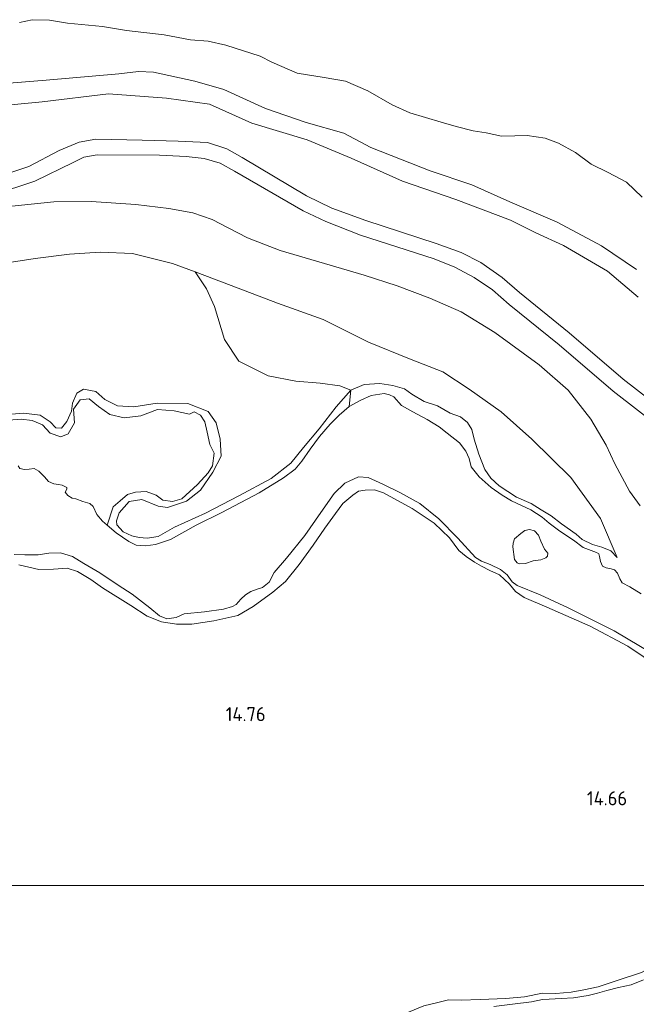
# Model space of a CAD drawing. Extents: x 196936 to 200438, y 361224 to 364196.
# Tile 188 of 256: x 199114 to 199193, y 362485 to 362611. Entities that reach past the tile are written whole.
import ezdxf
from ezdxf.enums import TextEntityAlignment as Align

# ---------------------------------------------------------------- set-up
doc = ezdxf.new("R2010")
doc.units = 0
for name, color, linetype, lineweight in [('B-ME-GR-BOS-GV', 40, 'Continuous', 13), ('B-ME-GR-GRAS-GV', 60, 'Continuous', 13), ('B-ME-GR-MOERAS-GV', 120, 'Continuous', 13), ('B-ME-GR-RIET-GV', 120, 'Continuous', 13), ('B-ME-GW-TALUD_KRUIN-G', 90, 'Continuous', 18), ('B-ME-GW-TALUD_TEEN-G', 90, 'Continuous', 18), ('B-ME-OG-HOOGTEPUNT-S', 7, 'Continuous', 25), ('B-ME-OG-WATER_BEEK-GV', 150, 'Continuous', 18), ('B-ME-VH-VERHARDING_HALFVERHARDING-GV', 252, 'Continuous', 18)]:
    doc.layers.add(name, color=color, linetype=linetype, lineweight=lineweight)
doc.styles.add('NLCS-ISO-ANNOTATIVE-T18', font='NLCS-ISO.ttf', dxfattribs={"height": 1.8})

# ---------------------------------------------------------------- blocks, each defined once
blk = doc.blocks.new('SAL-HOOGTELABEL-SO')
at = {"color": 0, "linetype": 'ByBlock', "lineweight": -2, "style": 'NLCS-ISO-ANNOTATIVE-T18'}
blk.add_attdef('HOOGTE', text='', height=1.8, dxfattribs=at).set_placement((2.79, 0), align=Align.RIGHT)

msp = doc.modelspace()

# ---------------------------------------------------------------- linework, layer by layer
at = {"layer": 'B-ME-GR-BOS-GV'}
for points in [[(199113.847, 362610.324, 25.008), (199115.462, 362610.704, 24.898), (199117.662, 362610.651, 24.88), (199119.994, 362610.248, 24.824), (199124.474, 362609.837, 24.742), (199127.535, 362609.313, 24.671), (199132.358, 362608.758, 24.521), (199135.708, 362608.129, 24.325), (199137.974, 362607.964, 24.12), (199140.247, 362607.45, 23.933), (199144.604, 362606.058, 23.847), (199146.11, 362605.265, 23.801), (199149.361, 362603.87, 23.801), (199152.792, 362603.314, 23.942), (199155.548, 362602.836, 24.015), (199158.368, 362601.613, 24.153), (199161.491, 362599.84, 24.285), (199163.754, 362598.791, 24.542), (199167.748, 362597.586, 24.656), (199169.693, 362597.029, 24.87), (199171.839, 362596.515, 24.935), (199173.503, 362596.219, 24.972), (199175.486, 362595.81, 24.984), (199177.203, 362595.848, 25.002), (199178.764, 362595.895, 24.984), (199181.052, 362595.566, 25.036), (199182.782, 362594.906, 25.088), (199184.948, 362593.723, 25.152), (199186.942, 362592.236, 25.235), (199189.1, 362591.15, 25.168), (199191.444, 362589.922, 25.082), (199193.459, 362588.019, 25.082)], [(199193.459, 362588.019, 25.082), (199191.444, 362589.922, 25.082), (199189.1, 362591.15, 25.168), (199186.942, 362592.236, 25.235), (199184.948, 362593.723, 25.152), (199182.782, 362594.906, 25.088), (199181.052, 362595.566, 25.036), (199178.764, 362595.895, 24.984), (199177.203, 362595.848, 25.002), (199175.486, 362595.81, 24.984), (199173.503, 362596.219, 24.972), (199171.839, 362596.515, 24.935), (199169.693, 362597.029, 24.87), (199167.748, 362597.586, 24.656), (199163.754, 362598.791, 24.542), (199161.491, 362599.84, 24.285), (199158.368, 362601.613, 24.153), (199155.548, 362602.836, 24.015), (199152.792, 362603.314, 23.942), (199149.361, 362603.87, 23.801), (199146.11, 362605.265, 23.801), (199144.604, 362606.058, 23.847), (199140.247, 362607.45, 23.933), (199137.974, 362607.964, 24.12), (199135.708, 362608.129, 24.325), (199132.358, 362608.758, 24.521), (199127.535, 362609.313, 24.671), (199124.474, 362609.837, 24.742), (199119.994, 362610.248, 24.824), (199117.662, 362610.651, 24.88), (199115.462, 362610.704, 24.898), (199113.847, 362610.324, 25.008)], [(199192.764, 362578.75, 20.151), (199188.249, 362581.782, 19.989), (199182.589, 362584.806, 20.106), (199176.545, 362587.43, 20.024), (199171.703, 362589.58, 20.313), (199166.342, 362591.391, 20.348), (199158.793, 362594.37, 20.241), (199155.322, 362596.217, 20.175), (199150.499, 362597.551, 20.017), (199145.319, 362599.333, 19.974), (199139.955, 362601.763, 20.288), (199136.248, 362602.839, 20.169), (199130.973, 362604.001, 20.153), (199129.053, 362604.086, 20.209), (199126.546, 362603.798, 20.209), (199117.27, 362602.974, 20.235), (199110.92, 362602.444, 20.319)], [(199110.92, 362602.444, 20.319), (199117.27, 362602.974, 20.235), (199126.546, 362603.798, 20.209), (199129.053, 362604.086, 20.209), (199130.973, 362604.001, 20.153), (199136.248, 362602.839, 20.169), (199139.955, 362601.763, 20.288), (199145.319, 362599.333, 19.974), (199150.499, 362597.551, 20.017), (199155.322, 362596.217, 20.175), (199158.793, 362594.37, 20.241), (199166.342, 362591.391, 20.348), (199171.703, 362589.58, 20.313), (199176.545, 362587.43, 20.024), (199182.589, 362584.806, 20.106), (199188.249, 362581.782, 19.989), (199192.764, 362578.75, 20.151)], [(199110.461, 362599.586, 20.115), (199116.761, 362600.217, 20.265), (199125.213, 362601.233, 20.001), (199132.651, 362600.691, 19.822), (199138.161, 362599.925, 19.882), (199143.546, 362597.469, 19.692), (199150.626, 362595.35, 19.732), (199156.271, 362592.998, 19.929), (199162.832, 362590.061, 19.994), (199169.641, 362587.725, 20.03), (199176.613, 362585.087, 19.737), (199179.872, 362583.476, 19.639), (199183.429, 362581.82, 19.748), (199189.026, 362578.559, 19.674), (199192.968, 362575.242, 19.586)], [(199192.968, 362575.242, 19.586), (199189.026, 362578.559, 19.674), (199183.429, 362581.82, 19.748), (199179.872, 362583.476, 19.639), (199176.613, 362585.087, 19.737), (199169.641, 362587.725, 20.03), (199162.832, 362590.061, 19.994), (199156.271, 362592.998, 19.929), (199150.626, 362595.35, 19.732), (199143.546, 362597.469, 19.692), (199138.161, 362599.925, 19.882), (199132.651, 362600.691, 19.822), (199125.213, 362601.233, 20.001), (199116.761, 362600.217, 20.265), (199110.461, 362599.586, 20.115)], [(199201.087, 362556.955, 17.564), (199191.022, 362564.751, 17.459), (199184.13, 362570.676, 17.483), (199177.762, 362575.838, 17.583), (199175.556, 362577.735, 17.622), (199172.848, 362579.655, 17.872), (199170.323, 362580.955, 17.849), (199167.138, 362582.079, 17.788), (199158.146, 362585.053, 17.607), (199153.775, 362586.591, 17.707), (199150.531, 362588.177, 17.735), (199142.314, 362593.097, 17.983), (199140.343, 362594.199, 18.013), (199137.867, 362594.995, 18.113), (199134.12, 362595.172, 18.045), (199129.521, 362595.287, 17.993), (199123.621, 362595.448, 17.764), (199121.468, 362595.061, 17.726), (199118.909, 362593.999, 17.879), (199115.039, 362591.921, 17.526), (199109.993, 362590.26, 17.387)], [(199110.477, 362588.314, 17.387), (199115.796, 362590.064, 17.526), (199120.688, 362592.464, 17.726), (199122.091, 362593.141, 17.726), (199123.793, 362593.447, 17.764), (199131.755, 362593.394, 17.917), (199135.157, 362593.219, 17.95), (199137.459, 362592.979, 17.941), (199139.516, 362592.358, 17.884), (199141.329, 362591.356, 17.845), (199150.128, 362586.265, 17.64), (199153.028, 362584.889, 17.668), (199157.465, 362583.171, 17.607), (199166.885, 362580.138, 17.712), (199169.509, 362579.082, 17.687), (199172.003, 362577.747, 17.657), (199174.335, 362576.147, 17.622), (199176.48, 362574.303, 17.583), (199182.848, 362569.141, 17.483), (199189.757, 362563.201, 17.459), (199199.877, 362555.363, 17.564)], [(199112.868, 362586.878, 17.196), (199118.216, 362587.406, 17.153), (199123.003, 362587.476, 17.127), (199128.712, 362587.068, 16.983), (199132.935, 362586.573, 16.951), (199136.03, 362586.008, 16.955), (199138.499, 362585.159, 16.957), (199140.534, 362584.088, 16.925), (199143.007, 362582.816, 16.981), (199147.188, 362581.199, 17.095), (199152.84, 362579.519, 17.135), (199157.904, 362578.055, 17.189), (199162.149, 362576.689, 17.228), (199166.299, 362575.124, 17.228), (199170.308, 362573.351, 17.258), (199174.648, 362570.696, 17.282), (199180.306, 362566.596, 17.299), (199183.986, 362563.354, 17.146), (199186.898, 362559.619, 16.895), (199188.857, 362556.327, 16.884), (199189.974, 362553.913, 16.658), (199191.859, 362550.417, 16.559), (199193.208, 362548.566, 16.568)], [(199193.208, 362548.566, 16.568), (199191.859, 362550.417, 16.559), (199189.974, 362553.913, 16.658), (199188.857, 362556.327, 16.884), (199186.898, 362559.619, 16.895), (199183.986, 362563.354, 17.146), (199180.306, 362566.596, 17.299), (199174.648, 362570.696, 17.282), (199170.308, 362573.351, 17.258), (199166.299, 362575.124, 17.228), (199162.149, 362576.689, 17.228), (199157.904, 362578.055, 17.189), (199152.84, 362579.519, 17.135), (199147.188, 362581.199, 17.095), (199143.007, 362582.816, 16.981), (199140.534, 362584.088, 16.925), (199138.499, 362585.159, 16.957), (199136.03, 362586.008, 16.955), (199132.935, 362586.573, 16.951), (199128.712, 362587.068, 16.983), (199123.003, 362587.476, 17.127), (199118.216, 362587.406, 17.153), (199112.868, 362586.878, 17.196)], [(199193.36, 362537.283, 14.45), (199191.893, 362538.2, 14.45), (199190.932, 362538.702, 14.45), (199190.602, 362539.221, 14.45), (199190.295, 362539.939, 14.45), (199189.925, 362540.359, 14.45), (199189.488, 362540.511, 14.45), (199188.881, 362540.638, 14.45), (199188.402, 362540.841, 14.45), (199188.142, 362541.424, 14.45), (199188.033, 362542.064, 14.45), (199187.932, 362542.416, 14.45), (199187.645, 362542.57, 14.45), (199185.905, 362543.216, 14.45), (199184.674, 362544.154, 14.45), (199182.933, 362545.331, 14.45), (199181.575, 362546.356, 14.45), (199180.68, 362547.114, 14.45), (199179.216, 362548.043, 14.45), (199176.749, 362549.201, 14.45), (199175.572, 362549.921, 14.45), (199174.159, 362550.892, 14.45), (199172.643, 362552.256, 14.45), (199171.608, 362553.539, 14.45), (199171.347, 362554.598, 14.45), (199170.91, 362555.553, 14.45), (199170.13, 362556.608, 14.45), (199168.514, 362557.848, 14.45), (199167.523, 362558.657, 14.45), (199165.979, 362559.593, 14.45), (199164.135, 362560.579, 14.45), (199162.709, 362561.39, 14.45), (199161.7, 362562.503, 14.45), (199161.16, 362562.735, 14.45), (199160.458, 362562.914, 14.45), (199158.801, 362562.655, 14.45), (199157.497, 362562.074, 14.45), (199155.998, 362561.258, 14.45), (199156.229, 362563.329, 15.024), (199157.913, 362564.071, 14.97), (199159.923, 362564.178, 14.835), (199161.578, 362563.938, 14.799), (199163.063, 362563.5, 14.784), (199163.995, 362562.819, 14.803), (199165.583, 362561.888, 14.766), (199167.297, 362561.356, 14.763), (199168.918, 362560.416, 14.776), (199170.232, 362559.915, 14.776), (199171.146, 362559.214, 14.776), (199171.679, 362558.334, 14.785), (199171.987, 362557.092, 14.796), (199172.564, 362555.157, 14.799), (199173.335, 362553.184, 14.782), (199174.116, 362552.097, 14.785), (199175.193, 362551.092, 14.788), (199177.378, 362549.677, 14.81), (199179.294, 362548.854, 14.829), (199180.566, 362548.051, 14.852), (199181.821, 362547.271, 14.834), (199183.138, 362546.264, 14.836), (199185.024, 362544.949, 14.834), (199185.789, 362544.263, 14.846), (199187.125, 362543.616, 14.862), (199188.317, 362543.251, 14.913), (199189.473, 362542.821, 14.943), (199190.283, 362541.938, 14.955), (199188.132, 362546.921, 15.189), (199184.345, 362552.187, 15.155), (199179.373, 362557.067, 15.086), (199175.423, 362560.555, 15.069), (199171.33, 362563.481, 15.039), (199167.99, 362565.705, 15.032), (199163.704, 362567.348, 15.146), (199158.455, 362569.48, 15.217), (199152.672, 362572.391, 15.256), (199146.855, 362574.468, 15.269), (199140.929, 362576.728, 15.26), (199136.322, 362578.456, 15.293), (199133.422, 362579.544, 15.314), (199128.306, 362580.8, 15.34), (199124.181, 362580.982, 15.275), (199120.253, 362580.715, 15.207), (199115.829, 362580.153, 15.159), (199111.701, 362579.538, 15.164)]]:
    msp.add_polyline3d(points, dxfattribs=at)
msp.add_polyline3d([(199167.99, 362565.705, 15.032), (199171.33, 362563.481, 15.039), (199175.423, 362560.555, 15.069), (199179.373, 362557.067, 15.086), (199184.345, 362552.187, 15.155), (199188.132, 362546.921, 15.189), (199190.283, 362541.938, 14.955), (199189.473, 362542.821, 14.943), (199188.317, 362543.251, 14.913), (199187.125, 362543.616, 14.862), (199185.789, 362544.263, 14.846), (199185.024, 362544.949, 14.834), (199183.138, 362546.264, 14.836), (199181.821, 362547.271, 14.834), (199180.566, 362548.051, 14.852), (199179.294, 362548.854, 14.829), (199177.378, 362549.677, 14.81), (199175.193, 362551.092, 14.788), (199174.116, 362552.097, 14.785), (199173.335, 362553.184, 14.782), (199172.564, 362555.157, 14.799), (199171.987, 362557.092, 14.796), (199171.679, 362558.334, 14.785), (199171.146, 362559.214, 14.776), (199170.232, 362559.915, 14.776), (199168.918, 362560.416, 14.776), (199167.297, 362561.356, 14.763), (199165.583, 362561.888, 14.766), (199163.995, 362562.819, 14.803), (199163.063, 362563.5, 14.784), (199161.578, 362563.938, 14.799), (199159.923, 362564.178, 14.835), (199157.913, 362564.071, 14.97), (199156.229, 362563.329, 15.024), (199154.828, 362563.877, 15.058), (199152.288, 362564.234, 15.008), (199149.175, 362564.479, 15.021), (199145.633, 362565.187, 15.027), (199141.908, 362567.063, 15.03), (199140.078, 362569.838, 15.068), (199138.767, 362574.021, 15.151), (199137.772, 362576.294, 15.245), (199136.322, 362578.456, 15.293), (199140.929, 362576.728, 15.26), (199146.855, 362574.468, 15.269), (199152.672, 362572.391, 15.256), (199158.455, 362569.48, 15.217), (199163.704, 362567.348, 15.146)], close=True, dxfattribs=at)
at = {"layer": 'B-ME-GR-GRAS-GV'}
for points in [[(199111.701, 362579.538, 15.164), (199115.829, 362580.153, 15.159), (199120.253, 362580.715, 15.207), (199124.181, 362580.982, 15.275), (199128.306, 362580.8, 15.34), (199133.422, 362579.544, 15.314), (199136.322, 362578.456, 15.293), (199137.772, 362576.294, 15.245), (199138.767, 362574.021, 15.151), (199140.078, 362569.838, 15.068), (199141.908, 362567.063, 15.03), (199145.633, 362565.187, 15.027), (199149.175, 362564.479, 15.021), (199152.288, 362564.234, 15.008), (199154.828, 362563.877, 15.058), (199156.229, 362563.329, 15.024), (199154.356, 362561.204, 15.096), (199152.183, 362558.408, 15.033), (199150.18, 362556.023, 15.021), (199148.529, 362554.005, 15.015), (199146.016, 362552.043, 14.952), (199141.912, 362549.835, 14.879), (199137.647, 362547.635, 14.8), (199133.674, 362545.816, 14.778), (199131.584, 362544.624, 14.769), (199130.169, 362544.431, 14.769), (199129.153, 362544.527, 14.769), (199128.191, 362544.706, 14.769), (199127.093, 362545.245, 14.759), (199126.279, 362546.135, 14.759), (199126.242, 362546.631, 14.759), (199126.598, 362547.646, 14.759), (199127.849, 362549.116, 14.759), (199129.47, 362549.355, 14.759), (199131.598, 362548.521, 14.759), (199132.79, 362548.349, 14.766), (199135.2, 362549.134, 14.797), (199136.993, 362550.564, 14.807), (199138.584, 362552.858, 14.794), (199139.654, 362554.894, 14.794), (199139.494, 362557.08, 14.816), (199139.013, 362559.153, 14.822), (199137.956, 362560.624, 14.876), (199135.385, 362561.635, 14.889), (199131.465, 362561.688, 14.885), (199128.453, 362561.218, 14.879), (199126.375, 362561.356, 14.813), (199124.758, 362562.157, 14.8), (199123.623, 362563.192, 14.763), (199122.035, 362563.466, 14.74), (199121.192, 362562.965, 14.74), (199120.607, 362561.683, 14.74), (199120.511, 362560.667, 14.74), (199119.91, 362559.325, 14.747), (199119.212, 362558.495, 14.747), (199118.509, 362558.543, 14.747), (199117.755, 362559.287, 14.747), (199116.482, 362560.163, 14.75), (199114.367, 362560.408, 14.75), (199112.838, 362560.276, 14.75)], [(199112.838, 362560.276, 14.75), (199114.367, 362560.408, 14.75), (199116.482, 362560.163, 14.75), (199117.755, 362559.287, 14.747), (199118.509, 362558.543, 14.747), (199119.212, 362558.495, 14.747), (199119.91, 362559.325, 14.747), (199120.511, 362560.667, 14.74), (199120.607, 362561.683, 14.74), (199121.192, 362562.965, 14.74), (199122.035, 362563.466, 14.74), (199123.623, 362563.192, 14.763), (199124.758, 362562.157, 14.8), (199126.375, 362561.356, 14.813), (199128.453, 362561.218, 14.879), (199131.465, 362561.688, 14.885), (199135.385, 362561.635, 14.889), (199137.956, 362560.624, 14.876), (199139.013, 362559.153, 14.822), (199139.494, 362557.08, 14.816), (199139.654, 362554.894, 14.794), (199138.584, 362552.858, 14.794), (199136.993, 362550.564, 14.807), (199135.2, 362549.134, 14.797), (199132.79, 362548.349, 14.766), (199131.598, 362548.521, 14.759), (199129.47, 362549.355, 14.759), (199127.849, 362549.116, 14.759), (199126.598, 362547.646, 14.759), (199126.242, 362546.631, 14.759), (199126.279, 362546.135, 14.759), (199127.093, 362545.245, 14.759), (199128.191, 362544.706, 14.769), (199129.153, 362544.527, 14.769), (199130.169, 362544.431, 14.769), (199131.584, 362544.624, 14.769), (199133.674, 362545.816, 14.778), (199137.647, 362547.635, 14.8), (199141.912, 362549.835, 14.879), (199146.016, 362552.043, 14.952), (199148.529, 362554.005, 15.015), (199150.18, 362556.023, 15.021), (199152.183, 362558.408, 15.033), (199154.356, 362561.204, 15.096), (199156.229, 362563.329, 15.024), (199155.998, 362561.258, 14.45), (199154.725, 362560.154, 14.45), (199153.56, 362558.995, 14.45), (199152.205, 362557.408, 14.45), (199151.019, 362555.791, 14.45), (199149.964, 362554.264, 14.45), (199149.11, 362553.257, 14.45), (199147.619, 362552.153, 14.45), (199144.476, 362550.218, 14.45), (199139.731, 362547.711, 14.45), (199136.445, 362546.07, 14.45), (199133.139, 362544.244, 14.45), (199131.241, 362543.625, 14.45), (199129.939, 362543.425, 14.45), (199128.785, 362543.542, 14.45), (199127.831, 362544.015, 14.45), (199126.227, 362545.089, 14.45), (199125.062, 362546.09, 14.45), (199125.813, 362548.432, 14.446), (199126.698, 362549.205, 14.446), (199127.655, 362550.005, 14.446), (199128.683, 362550.298, 14.446), (199130.061, 362550.392, 14.446), (199131.316, 362549.918, 14.446), (199132.168, 362549.258, 14.446), (199133.414, 362549.096, 14.446), (199134.589, 362549.441, 14.446), (199136.614, 362551.301, 14.446), (199137.986, 362552.771, 14.446), (199138.542, 362553.651, 14.446), (199138.757, 362555.282, 14.446), (199138.177, 362556.406, 14.446), (199137.823, 362557.982, 14.446), (199137.563, 362559.313, 14.446), (199136.997, 362560.144, 14.446), (199136.175, 362560.575, 14.446), (199135.584, 362560.259, 14.446), (199133.63, 362560.689, 14.446), (199131.477, 362560.859, 14.446), (199129.341, 362560.048, 14.446), (199127.218, 362559.811, 14.446), (199125.394, 362560.23, 14.446), (199123.964, 362561.237, 14.446), (199122.752, 362562.232, 14.446), (199121.61, 362562.101, 14.446), (199120.771, 362560.894, 14.446), (199120.868, 362559.183, 14.446), (199120.065, 362557.768, 14.446), (199119.14, 362557.359, 14.446), (199117.76, 362557.865, 14.446), (199116.784, 362558.912, 14.446), (199115.482, 362559.464, 14.446), (199114.038, 362559.631, 14.446), (199112.494, 362559.491, 14.446)], [(199113.162, 362542.344, 14.45), (199114.524, 362542.291, 14.45), (199116.253, 362542.31, 14.45), (199117.608, 362542.517, 14.45), (199119.078, 362542.528, 14.45), (199120.611, 362542.065, 14.45), (199122.061, 362541.202, 14.45), (199124.118, 362539.983, 14.45), (199126.47, 362538.413, 14.45), (199128.246, 362537.246, 14.45), (199130.508, 362535.535, 14.45), (199131.733, 362534.508, 14.45), (199132.697, 362534.116, 14.45), (199133.892, 362534.271, 14.45), (199134.907, 362534.729, 14.45), (199137.503, 362534.986, 14.45), (199139.945, 362535.356, 14.45), (199141.089, 362535.671, 14.45), (199141.564, 362535.954, 14.45), (199142.14, 362536.633, 14.45), (199142.742, 362537.196, 14.45), (199143.446, 362537.585, 14.45), (199144.245, 362537.914, 14.45), (199144.94, 362538.123, 14.45), (199145.775, 362538.81, 14.45), (199146.392, 362540.01, 14.45), (199147.981, 362541.862, 14.45), (199150.346, 362544.747, 14.45), (199152.397, 362547.692, 14.45), (199154.083, 362550.143, 14.45), (199155.438, 362551.432, 14.45), (199157.191, 362552.27, 14.45), (199158.433, 362552.175, 14.45), (199160.288, 362551.319, 14.45), (199162.474, 362550.25, 14.45), (199165.021, 362548.869, 14.45), (199167.467, 362546.872, 14.45), (199169.911, 362544.435, 14.45), (199172.144, 362541.96, 14.45), (199172.944, 362541.5, 14.45), (199174.046, 362541.074, 14.45), (199175.333, 362540.435, 14.45), (199176.219, 362539.733, 14.45), (199176.858, 362538.855, 14.45), (199177.49, 362538.383, 14.45), (199180.43, 362537.178, 14.45), (199183.986, 362535.522, 14.45), (199189.886, 362532.582, 14.45), (199194.827, 362529.621, 14.45)], [(199113.759, 362540.996, 14.567), (199116.327, 362540.394, 14.597), (199118.186, 362540.463, 14.603), (199119.943, 362540.591, 14.59), (199121.272, 362540.169, 14.595), (199122.957, 362539.149, 14.623), (199124.442, 362538.079, 14.625), (199128.077, 362535.821, 14.698), (199130.165, 362534.462, 14.687), (199132.009, 362533.74, 14.703), (199133.911, 362533.443, 14.68), (199135.87, 362533.435, 14.674), (199138.684, 362533.87, 14.661), (199141.773, 362534.521, 14.631), (199143.712, 362535.702, 14.6), (199146.254, 362537.524, 14.571), (199147.868, 362538.888, 14.558), (199149.6, 362541.051, 14.567), (199151.393, 362543.519, 14.563), (199152.875, 362545.694, 14.567), (199154.233, 362547.58, 14.572), (199155.211, 362548.835, 14.572), (199156.451, 362549.923, 14.584), (199157.2, 362550.409, 14.595), (199158.046, 362550.549, 14.595), (199159.23, 362550.62, 14.597), (199160.381, 362550.226, 14.599), (199164.064, 362548.226, 14.644), (199166.85, 362546.352, 14.659), (199168.833, 362544.446, 14.659), (199170.018, 362542.86, 14.687), (199170.981, 362542.058, 14.676), (199172.035, 362541.351, 14.658), (199172.935, 362540.835, 14.648), (199173.993, 362540.279, 14.643), (199175.227, 362539.746, 14.631), (199176.505, 362538.525, 14.612), (199177.253, 362537.609, 14.608), (199178.39, 362536.83, 14.599), (199181.273, 362535.607, 14.569), (199186.806, 362533.171, 14.602), (199191.647, 362530.606, 14.648), (199195.562, 362527.989, 14.648)], [(199195.562, 362527.989, 14.648), (199191.647, 362530.606, 14.648), (199186.806, 362533.171, 14.602), (199181.273, 362535.607, 14.569), (199178.39, 362536.83, 14.599), (199177.253, 362537.609, 14.608), (199176.505, 362538.525, 14.612), (199175.227, 362539.746, 14.631), (199173.993, 362540.279, 14.643), (199172.935, 362540.835, 14.648), (199172.035, 362541.351, 14.658), (199170.981, 362542.058, 14.676), (199170.018, 362542.86, 14.687), (199168.833, 362544.446, 14.659), (199166.85, 362546.352, 14.659), (199164.064, 362548.226, 14.644), (199160.381, 362550.226, 14.599), (199159.23, 362550.62, 14.597), (199158.046, 362550.549, 14.595), (199157.2, 362550.409, 14.595), (199156.451, 362549.923, 14.584), (199155.211, 362548.835, 14.572), (199154.233, 362547.58, 14.572), (199152.875, 362545.694, 14.567), (199151.393, 362543.519, 14.563), (199149.6, 362541.051, 14.567), (199147.868, 362538.888, 14.558), (199146.254, 362537.524, 14.571), (199143.712, 362535.702, 14.6), (199141.773, 362534.521, 14.631), (199138.684, 362533.87, 14.661), (199135.87, 362533.435, 14.674), (199133.911, 362533.443, 14.68), (199132.009, 362533.74, 14.703), (199130.165, 362534.462, 14.687), (199128.077, 362535.821, 14.698), (199124.442, 362538.079, 14.625), (199122.957, 362539.149, 14.623), (199121.272, 362540.169, 14.595), (199119.943, 362540.591, 14.59), (199118.186, 362540.463, 14.603), (199116.327, 362540.394, 14.597), (199113.759, 362540.996, 14.567)], [(198978.316, 362468.361, 15.338), (198987.2967, 362500, 15.3494), (199205.6097, 362500, 14.6727), (199205.24, 362498.964, 14.674), (199202.986, 362495.345, 14.71), (199201.056, 362493.537, 14.72), (199198.483, 362491.791, 14.716), (199193.391, 362488.91, 14.757), (199190.416, 362487.909, 14.762), (199187.823, 362487.08, 14.792), (199185.994, 362486.666, 14.751), (199184.395, 362486.362, 14.749), (199182.409, 362486.191, 14.751), (199180.716, 362486.249, 14.748), (199178.403, 362485.789, 14.754), (199176.018, 362485.584, 14.756), (199172.752, 362485.433, 14.736), (199170.333, 362485.355, 14.723), (199168.704, 362485.397, 14.713), (199167.348, 362485.049, 14.71), (199165.531, 362484.615, 14.71)], [(199205.6097, 362500, 14.6727), (198987.2967, 362500, 15.3494)], [(199165.531, 362484.615, 14.71), (199167.348, 362485.049, 14.71), (199168.704, 362485.397, 14.713), (199170.333, 362485.355, 14.723), (199172.752, 362485.433, 14.736), (199176.018, 362485.584, 14.756), (199178.403, 362485.789, 14.754), (199180.716, 362486.249, 14.748), (199182.409, 362486.191, 14.751), (199184.395, 362486.362, 14.749), (199185.994, 362486.666, 14.751), (199187.823, 362487.08, 14.792), (199190.416, 362487.909, 14.762), (199193.391, 362488.91, 14.757)], [(199193.639, 362487.963, 14.45), (199192.046, 362487.323, 14.45), (199190.432, 362486.962, 14.45), (199188.93, 362486.61, 14.45), (199187.743, 362486.27, 14.45), (199186.561, 362485.947, 14.45), (199184.688, 362485.652, 14.45), (199183.123, 362485.554, 14.45), (199181.596, 362485.465, 14.45), (199180.708, 362485.434, 14.45), (199179.336, 362485.159, 14.45), (199176.873, 362484.849, 14.45), (199174.5, 362484.535, 14.45)]]:
    msp.add_polyline3d(points, dxfattribs=at)
at = {"layer": 'B-ME-GR-MOERAS-GV'}
msp.add_polyline3d([(199112.494, 362559.491, 14.446), (199114.038, 362559.631, 14.446), (199115.482, 362559.464, 14.446), (199116.784, 362558.912, 14.446), (199117.76, 362557.865, 14.446), (199119.14, 362557.359, 14.446), (199120.065, 362557.768, 14.446), (199120.868, 362559.183, 14.446), (199120.771, 362560.894, 14.446), (199121.61, 362562.101, 14.446), (199122.752, 362562.232, 14.446), (199123.964, 362561.237, 14.446), (199125.394, 362560.23, 14.446), (199127.218, 362559.811, 14.446), (199129.341, 362560.048, 14.446), (199131.477, 362560.859, 14.446), (199133.63, 362560.689, 14.446), (199135.584, 362560.259, 14.446), (199136.175, 362560.575, 14.446), (199136.997, 362560.144, 14.446), (199137.563, 362559.313, 14.446), (199137.823, 362557.982, 14.446), (199138.177, 362556.406, 14.446), (199138.757, 362555.282, 14.446), (199138.542, 362553.651, 14.446), (199137.986, 362552.771, 14.446), (199136.614, 362551.301, 14.446), (199134.589, 362549.441, 14.446), (199133.414, 362549.096, 14.446), (199132.168, 362549.258, 14.446), (199131.316, 362549.918, 14.446), (199130.061, 362550.392, 14.446), (199128.683, 362550.298, 14.446), (199127.655, 362550.005, 14.446), (199126.698, 362549.205, 14.446), (199125.813, 362548.432, 14.446), (199125.062, 362546.09, 14.45), (199124.452, 362546.614, 14.45), (199123.755, 362547.458, 14.45), (199123.247, 362548.457, 14.45), (199122.82, 362548.865, 14.45), (199121.942, 362549.102, 14.45), (199121.051, 362549.45, 14.45), (199120.585, 362549.542, 14.45), (199120.014, 362549.863, 14.45), (199119.699, 362550.283, 14.45), (199119.905, 362550.666, 14.45), (199119.896, 362550.9, 14.45), (199119.322, 362551.209, 14.45), (199118.833, 362551.265, 14.45), (199118.252, 362551.385, 14.45), (199117.55, 362551.673, 14.45), (199117.024, 362552.282, 14.45), (199116.613, 362552.699, 14.45), (199116.32, 362552.991, 14.45), (199115.737, 362553.316, 14.45), (199115.097, 362553.261, 14.45), (199114.486, 362553.212, 14.45), (199113.879, 362553.339, 14.45), (199113.676, 362553.663, 14.45)], dxfattribs=at)
at = {"layer": 'B-ME-GR-RIET-GV'}
msp.add_polyline3d([(199178.559, 362541.164, 14.45), (199177.777, 362541.141, 14.45), (199177.477, 362541.273, 14.45), (199177.14, 362541.691, 14.45), (199176.942, 362543.297, 14.45), (199176.952, 362543.791, 14.45), (199177.15, 362544.35, 14.45), (199177.935, 362545.038, 14.45), (199178.471, 362545.401, 14.45), (199179.058, 362545.529, 14.45), (199179.683, 362545.371, 14.45), (199180.202, 362544.795, 14.45), (199180.512, 362544.051, 14.45), (199180.964, 362542.993, 14.45), (199181.393, 362542.496, 14.45), (199181.352, 362542.119, 14.45), (199181.13, 362541.898, 14.45), (199180.516, 362541.665, 14.45), (199179.538, 362541.526, 14.45)], close=True, dxfattribs=at)
at = {"layer": 'B-ME-GW-TALUD_KRUIN-G'}
for points in [[(199132.358, 362608.758, 24.521), (199127.535, 362609.313, 24.671), (199124.474, 362609.837, 24.742), (199119.994, 362610.248, 24.824), (199117.662, 362610.651, 24.88), (199115.462, 362610.704, 24.898), (199113.847, 362610.324, 25.008)], [(199193.459, 362588.019, 25.082), (199191.444, 362589.922, 25.082), (199189.1, 362591.15, 25.168), (199186.942, 362592.236, 25.235), (199184.948, 362593.723, 25.152), (199182.782, 362594.906, 25.088), (199181.052, 362595.566, 25.036), (199178.764, 362595.895, 24.984), (199177.203, 362595.848, 25.002), (199175.486, 362595.81, 24.984), (199173.503, 362596.219, 24.972), (199171.839, 362596.515, 24.935), (199169.693, 362597.029, 24.87), (199167.748, 362597.586, 24.656), (199163.754, 362598.791, 24.542), (199161.491, 362599.84, 24.285), (199158.368, 362601.613, 24.153), (199155.548, 362602.836, 24.015), (199152.792, 362603.314, 23.942), (199149.361, 362603.87, 23.801), (199146.11, 362605.265, 23.801), (199144.604, 362606.058, 23.847), (199140.247, 362607.45, 23.933), (199137.974, 362607.964, 24.12), (199135.708, 362608.129, 24.325), (199132.358, 362608.758, 24.521)], [(199192.968, 362575.242, 19.586), (199189.026, 362578.559, 19.674), (199183.429, 362581.82, 19.748), (199179.872, 362583.476, 19.639), (199176.613, 362585.087, 19.737), (199169.641, 362587.725, 20.03), (199162.832, 362590.061, 19.994), (199156.271, 362592.998, 19.929), (199150.626, 362595.35, 19.732), (199143.546, 362597.469, 19.692), (199138.161, 362599.925, 19.882), (199132.651, 362600.691, 19.822), (199125.213, 362601.233, 20.001), (199116.761, 362600.217, 20.265), (199110.461, 362599.586, 20.115)], [(199193.208, 362548.566, 16.568), (199191.859, 362550.417, 16.559), (199189.974, 362553.913, 16.658), (199188.857, 362556.327, 16.884), (199186.898, 362559.619, 16.895), (199183.986, 362563.354, 17.146), (199180.306, 362566.596, 17.299), (199174.648, 362570.696, 17.282), (199170.308, 362573.351, 17.258), (199166.299, 362575.124, 17.228), (199162.149, 362576.689, 17.228), (199157.904, 362578.055, 17.189), (199152.84, 362579.519, 17.135), (199147.188, 362581.199, 17.095), (199143.007, 362582.816, 16.981), (199140.534, 362584.088, 16.925), (199138.499, 362585.159, 16.957), (199136.03, 362586.008, 16.955), (199132.935, 362586.573, 16.951), (199128.712, 362587.068, 16.983), (199123.003, 362587.476, 17.127), (199118.216, 362587.406, 17.153), (199112.868, 362586.878, 17.196)], [(199159.923, 362564.178, 14.835), (199157.913, 362564.071, 14.97), (199156.229, 362563.329, 15.024), (199154.356, 362561.204, 15.096), (199152.183, 362558.408, 15.033), (199150.18, 362556.023, 15.021), (199148.529, 362554.005, 15.015), (199146.016, 362552.043, 14.952), (199141.912, 362549.835, 14.879), (199137.647, 362547.635, 14.8), (199133.674, 362545.816, 14.778), (199131.584, 362544.624, 14.769), (199130.169, 362544.431, 14.769), (199129.153, 362544.527, 14.769), (199128.191, 362544.706, 14.769), (199127.093, 362545.245, 14.759), (199126.279, 362546.135, 14.759), (199126.242, 362546.631, 14.759), (199126.598, 362547.646, 14.759), (199127.849, 362549.116, 14.759), (199129.47, 362549.355, 14.759), (199131.598, 362548.521, 14.759), (199132.79, 362548.349, 14.766), (199135.2, 362549.134, 14.797), (199136.993, 362550.564, 14.807), (199138.584, 362552.858, 14.794), (199139.654, 362554.894, 14.794), (199139.494, 362557.08, 14.816), (199139.013, 362559.153, 14.822), (199137.956, 362560.624, 14.876), (199135.385, 362561.635, 14.889), (199131.465, 362561.688, 14.885), (199128.453, 362561.218, 14.879), (199126.375, 362561.356, 14.813), (199124.758, 362562.157, 14.8), (199123.623, 362563.192, 14.763), (199122.035, 362563.466, 14.74), (199121.192, 362562.965, 14.74), (199120.607, 362561.683, 14.74), (199120.511, 362560.667, 14.74), (199119.91, 362559.325, 14.747), (199119.212, 362558.495, 14.747), (199118.509, 362558.543, 14.747), (199117.755, 362559.287, 14.747), (199116.482, 362560.163, 14.75), (199114.367, 362560.408, 14.75), (199112.838, 362560.276, 14.75)], [(199190.283, 362541.938, 14.955), (199189.473, 362542.821, 14.943), (199188.317, 362543.251, 14.913), (199187.125, 362543.616, 14.862), (199185.789, 362544.263, 14.846), (199185.024, 362544.949, 14.834), (199183.138, 362546.264, 14.836), (199181.821, 362547.271, 14.834), (199180.566, 362548.051, 14.852), (199179.294, 362548.854, 14.829), (199177.378, 362549.677, 14.81), (199175.193, 362551.092, 14.788), (199174.116, 362552.097, 14.785), (199173.335, 362553.184, 14.782), (199172.564, 362555.157, 14.799), (199171.987, 362557.092, 14.796), (199171.679, 362558.334, 14.785), (199171.146, 362559.214, 14.776), (199170.232, 362559.915, 14.776), (199168.918, 362560.416, 14.776), (199167.297, 362561.356, 14.763), (199165.583, 362561.888, 14.766), (199163.995, 362562.819, 14.803), (199163.063, 362563.5, 14.784), (199161.578, 362563.938, 14.799), (199159.923, 362564.178, 14.835)], [(199133.911, 362533.443, 14.68), (199135.87, 362533.435, 14.674), (199138.684, 362533.87, 14.661), (199141.773, 362534.521, 14.631), (199143.712, 362535.702, 14.6), (199146.254, 362537.524, 14.571), (199147.868, 362538.888, 14.558), (199149.6, 362541.051, 14.567), (199151.393, 362543.519, 14.563), (199152.875, 362545.694, 14.567), (199154.233, 362547.58, 14.572), (199155.211, 362548.835, 14.572), (199156.451, 362549.923, 14.584), (199157.2, 362550.409, 14.595), (199158.046, 362550.549, 14.595), (199159.23, 362550.62, 14.597), (199160.381, 362550.226, 14.599), (199164.064, 362548.226, 14.644), (199166.85, 362546.352, 14.659), (199168.833, 362544.446, 14.659), (199170.018, 362542.86, 14.687), (199170.981, 362542.058, 14.676), (199172.035, 362541.351, 14.658), (199172.935, 362540.835, 14.648), (199173.993, 362540.279, 14.643), (199175.227, 362539.746, 14.631), (199176.505, 362538.525, 14.612), (199177.253, 362537.609, 14.608), (199178.39, 362536.83, 14.599), (199181.273, 362535.607, 14.569), (199186.806, 362533.171, 14.602), (199191.647, 362530.606, 14.648), (199195.562, 362527.989, 14.648)], [(199113.759, 362540.996, 14.567), (199116.327, 362540.394, 14.597), (199118.186, 362540.463, 14.603), (199119.943, 362540.591, 14.59), (199121.272, 362540.169, 14.595), (199122.957, 362539.149, 14.623), (199124.442, 362538.079, 14.625), (199128.077, 362535.821, 14.698), (199130.165, 362534.462, 14.687), (199132.009, 362533.74, 14.703), (199133.911, 362533.443, 14.68)], [(199205.6097, 362500, 14.6727), (199205.24, 362498.964, 14.674), (199202.986, 362495.345, 14.71), (199201.056, 362493.537, 14.72), (199198.483, 362491.791, 14.716), (199193.391, 362488.91, 14.757), (199190.416, 362487.909, 14.762), (199187.823, 362487.08, 14.792), (199185.994, 362486.666, 14.751), (199184.395, 362486.362, 14.749), (199182.409, 362486.191, 14.751), (199180.716, 362486.249, 14.748), (199178.403, 362485.789, 14.754), (199176.018, 362485.584, 14.756), (199172.752, 362485.433, 14.736), (199170.333, 362485.355, 14.723), (199168.704, 362485.397, 14.713), (199167.348, 362485.049, 14.71), (199165.531, 362484.615, 14.71), (199163.589, 362483.823, 14.721), (199161.485, 362483.124, 14.744)]]:
    msp.add_polyline3d(points, dxfattribs=at)
at = {"layer": 'B-ME-GW-TALUD_TEEN-G'}
for points in [[(199101.971, 362600.976, 20.188), (199106.211, 362601.805, 20.309), (199110.92, 362602.444, 20.319), (199117.27, 362602.974, 20.235), (199126.546, 362603.798, 20.209), (199129.053, 362604.086, 20.209), (199130.973, 362604.001, 20.153), (199136.248, 362602.839, 20.169), (199139.955, 362601.763, 20.288), (199145.319, 362599.333, 19.974), (199150.499, 362597.551, 20.017), (199155.322, 362596.217, 20.175), (199158.793, 362594.37, 20.241), (199166.342, 362591.391, 20.348), (199171.703, 362589.58, 20.313), (199176.545, 362587.43, 20.024), (199182.589, 362584.806, 20.106), (199188.249, 362581.782, 19.989), (199192.764, 362578.75, 20.151)], [(199109.993, 362590.26, 17.387), (199115.039, 362591.921, 17.526), (199118.909, 362593.999, 17.879), (199121.468, 362595.061, 17.726), (199123.621, 362595.448, 17.764), (199129.521, 362595.287, 17.993), (199134.12, 362595.172, 18.045), (199137.867, 362594.995, 18.113), (199140.343, 362594.199, 18.013), (199142.314, 362593.097, 17.983), (199150.531, 362588.177, 17.735), (199153.775, 362586.591, 17.707), (199158.146, 362585.053, 17.607), (199167.138, 362582.079, 17.788), (199170.323, 362580.955, 17.849), (199172.848, 362579.655, 17.872), (199175.556, 362577.735, 17.622), (199177.762, 362575.838, 17.583), (199184.13, 362570.676, 17.483), (199191.022, 362564.751, 17.459), (199201.087, 362556.955, 17.564)], [(199190.283, 362541.938, 14.955), (199188.132, 362546.921, 15.189), (199184.345, 362552.187, 15.155), (199179.373, 362557.067, 15.086), (199175.423, 362560.555, 15.069), (199171.33, 362563.481, 15.039), (199167.99, 362565.705, 15.032), (199163.704, 362567.348, 15.146), (199158.455, 362569.48, 15.217), (199152.672, 362572.391, 15.256), (199146.855, 362574.468, 15.269), (199140.929, 362576.728, 15.26), (199136.322, 362578.456, 15.293), (199133.422, 362579.544, 15.314), (199128.306, 362580.8, 15.34), (199124.181, 362580.982, 15.275), (199120.253, 362580.715, 15.207), (199115.829, 362580.153, 15.159), (199111.701, 362579.538, 15.164)]]:
    msp.add_polyline3d(points, dxfattribs=at)
at = {"layer": 'B-ME-OG-WATER_BEEK-GV'}
for points in [[(199113.676, 362553.663, 14.45), (199113.879, 362553.339, 14.45), (199114.486, 362553.212, 14.45), (199115.097, 362553.261, 14.45), (199115.737, 362553.316, 14.45), (199116.32, 362552.991, 14.45), (199116.613, 362552.699, 14.45), (199117.024, 362552.282, 14.45), (199117.55, 362551.673, 14.45), (199118.252, 362551.385, 14.45), (199118.833, 362551.265, 14.45), (199119.322, 362551.209, 14.45), (199119.896, 362550.9, 14.45), (199119.905, 362550.666, 14.45), (199119.699, 362550.283, 14.45), (199120.014, 362549.863, 14.45), (199120.585, 362549.542, 14.45), (199121.051, 362549.45, 14.45), (199121.942, 362549.102, 14.45), (199122.82, 362548.865, 14.45), (199123.247, 362548.457, 14.45), (199123.755, 362547.458, 14.45), (199124.452, 362546.614, 14.45), (199125.062, 362546.09, 14.45), (199126.227, 362545.089, 14.45), (199127.831, 362544.015, 14.45), (199128.785, 362543.542, 14.45), (199129.939, 362543.425, 14.45), (199131.241, 362543.625, 14.45), (199133.139, 362544.244, 14.45), (199136.445, 362546.07, 14.45), (199139.731, 362547.711, 14.45), (199144.476, 362550.218, 14.45), (199147.619, 362552.153, 14.45), (199149.11, 362553.257, 14.45), (199149.964, 362554.264, 14.45), (199151.019, 362555.791, 14.45), (199152.205, 362557.408, 14.45), (199153.56, 362558.995, 14.45), (199154.725, 362560.154, 14.45), (199155.998, 362561.258, 14.45), (199157.497, 362562.074, 14.45), (199158.801, 362562.655, 14.45), (199160.458, 362562.914, 14.45), (199161.16, 362562.735, 14.45), (199161.7, 362562.503, 14.45), (199162.709, 362561.39, 14.45), (199164.135, 362560.579, 14.45), (199165.979, 362559.593, 14.45), (199167.523, 362558.657, 14.45), (199168.514, 362557.848, 14.45), (199170.13, 362556.608, 14.45), (199170.91, 362555.553, 14.45), (199171.347, 362554.598, 14.45), (199171.608, 362553.539, 14.45), (199172.643, 362552.256, 14.45), (199174.159, 362550.892, 14.45), (199175.572, 362549.921, 14.45), (199176.749, 362549.201, 14.45), (199179.216, 362548.043, 14.45), (199180.68, 362547.114, 14.45), (199181.575, 362546.356, 14.45), (199182.933, 362545.331, 14.45), (199184.674, 362544.154, 14.45), (199185.905, 362543.216, 14.45), (199187.645, 362542.57, 14.45), (199187.932, 362542.416, 14.45), (199188.033, 362542.064, 14.45), (199188.142, 362541.424, 14.45), (199188.402, 362540.841, 14.45), (199188.881, 362540.638, 14.45), (199189.488, 362540.511, 14.45), (199189.925, 362540.359, 14.45), (199190.295, 362539.939, 14.45), (199190.602, 362539.221, 14.45), (199190.932, 362538.702, 14.45), (199191.893, 362538.2, 14.45), (199193.36, 362537.283, 14.45)], [(199194.827, 362529.621, 14.45), (199189.886, 362532.582, 14.45), (199183.986, 362535.522, 14.45), (199180.43, 362537.178, 14.45), (199177.49, 362538.383, 14.45), (199176.858, 362538.855, 14.45), (199176.219, 362539.733, 14.45), (199175.333, 362540.435, 14.45), (199174.046, 362541.074, 14.45), (199172.944, 362541.5, 14.45), (199172.144, 362541.96, 14.45), (199169.911, 362544.435, 14.45), (199167.467, 362546.872, 14.45), (199165.021, 362548.869, 14.45), (199162.474, 362550.25, 14.45), (199160.288, 362551.319, 14.45), (199158.433, 362552.175, 14.45), (199157.191, 362552.27, 14.45), (199155.438, 362551.432, 14.45), (199154.083, 362550.143, 14.45), (199152.397, 362547.692, 14.45), (199150.346, 362544.747, 14.45), (199147.981, 362541.862, 14.45), (199146.392, 362540.01, 14.45), (199145.775, 362538.81, 14.45), (199144.94, 362538.123, 14.45), (199144.245, 362537.914, 14.45), (199143.446, 362537.585, 14.45), (199142.742, 362537.196, 14.45), (199142.14, 362536.633, 14.45), (199141.564, 362535.954, 14.45), (199141.089, 362535.671, 14.45), (199139.945, 362535.356, 14.45), (199137.503, 362534.986, 14.45), (199134.907, 362534.729, 14.45), (199133.892, 362534.271, 14.45), (199132.697, 362534.116, 14.45), (199131.733, 362534.508, 14.45), (199130.508, 362535.535, 14.45), (199128.246, 362537.246, 14.45), (199126.47, 362538.413, 14.45), (199124.118, 362539.983, 14.45), (199122.061, 362541.202, 14.45), (199120.611, 362542.065, 14.45), (199119.078, 362542.528, 14.45), (199117.608, 362542.517, 14.45), (199116.253, 362542.31, 14.45), (199114.524, 362542.291, 14.45), (199113.162, 362542.344, 14.45)], [(199174.5, 362484.535, 14.45), (199176.873, 362484.849, 14.45), (199179.336, 362485.159, 14.45), (199180.708, 362485.434, 14.45), (199181.596, 362485.465, 14.45), (199183.123, 362485.554, 14.45), (199184.688, 362485.652, 14.45), (199186.561, 362485.947, 14.45), (199187.743, 362486.27, 14.45), (199188.93, 362486.61, 14.45), (199190.432, 362486.962, 14.45), (199192.046, 362487.323, 14.45), (199193.639, 362487.963, 14.45)]]:
    msp.add_polyline3d(points, dxfattribs=at)
msp.add_polyline3d([(199177.477, 362541.273, 14.45), (199177.777, 362541.141, 14.45), (199178.559, 362541.164, 14.45), (199179.538, 362541.526, 14.45), (199180.516, 362541.665, 14.45), (199181.13, 362541.898, 14.45), (199181.352, 362542.119, 14.45), (199181.393, 362542.496, 14.45), (199180.964, 362542.993, 14.45), (199180.512, 362544.051, 14.45), (199180.202, 362544.795, 14.45), (199179.683, 362545.371, 14.45), (199179.058, 362545.529, 14.45), (199178.471, 362545.401, 14.45), (199177.935, 362545.038, 14.45), (199177.15, 362544.35, 14.45), (199176.952, 362543.791, 14.45), (199176.942, 362543.297, 14.45), (199177.14, 362541.691, 14.45)], close=True, dxfattribs=at)
at = {"layer": 'B-ME-VH-VERHARDING_HALFVERHARDING-GV'}
for points in [[(199109.993, 362590.26, 17.387), (199115.039, 362591.921, 17.526), (199118.909, 362593.999, 17.879), (199121.468, 362595.061, 17.726), (199123.621, 362595.448, 17.764), (199129.521, 362595.287, 17.993), (199134.12, 362595.172, 18.045), (199137.867, 362594.995, 18.113), (199140.343, 362594.199, 18.013), (199142.314, 362593.097, 17.983), (199150.531, 362588.177, 17.735), (199153.775, 362586.591, 17.707), (199158.146, 362585.053, 17.607), (199167.138, 362582.079, 17.788), (199170.323, 362580.955, 17.849), (199172.848, 362579.655, 17.872), (199175.556, 362577.735, 17.622), (199177.762, 362575.838, 17.583), (199184.13, 362570.676, 17.483), (199191.022, 362564.751, 17.459), (199201.087, 362556.955, 17.564)], [(199199.877, 362555.363, 17.564), (199189.757, 362563.201, 17.459), (199182.848, 362569.141, 17.483), (199176.48, 362574.303, 17.583), (199174.335, 362576.147, 17.622), (199172.003, 362577.747, 17.657), (199169.509, 362579.082, 17.687), (199166.885, 362580.138, 17.712), (199157.465, 362583.171, 17.607), (199153.028, 362584.889, 17.668), (199150.128, 362586.265, 17.64), (199141.329, 362591.356, 17.845), (199139.516, 362592.358, 17.884), (199137.459, 362592.979, 17.941), (199135.157, 362593.219, 17.95), (199131.755, 362593.394, 17.917), (199123.793, 362593.447, 17.764), (199122.091, 362593.141, 17.726), (199120.688, 362592.464, 17.726), (199115.796, 362590.064, 17.526), (199110.477, 362588.314, 17.387)]]:
    msp.add_polyline3d(points, dxfattribs=at)

# ---------------------------------------------------------------- block references
at = {"layer": 'B-ME-OG-HOOGTEPUNT-S'}
for p, values in [((199142.531, 362521.024, 14.76), {'HOOGTE': '14.76'}), ((199188.762, 362510.265, 14.655), {'HOOGTE': '14.66'})]:
    msp.add_blockref('SAL-HOOGTELABEL-SO', p, dxfattribs=at).add_auto_attribs(values)

doc.saveas('drawing.dxf')
